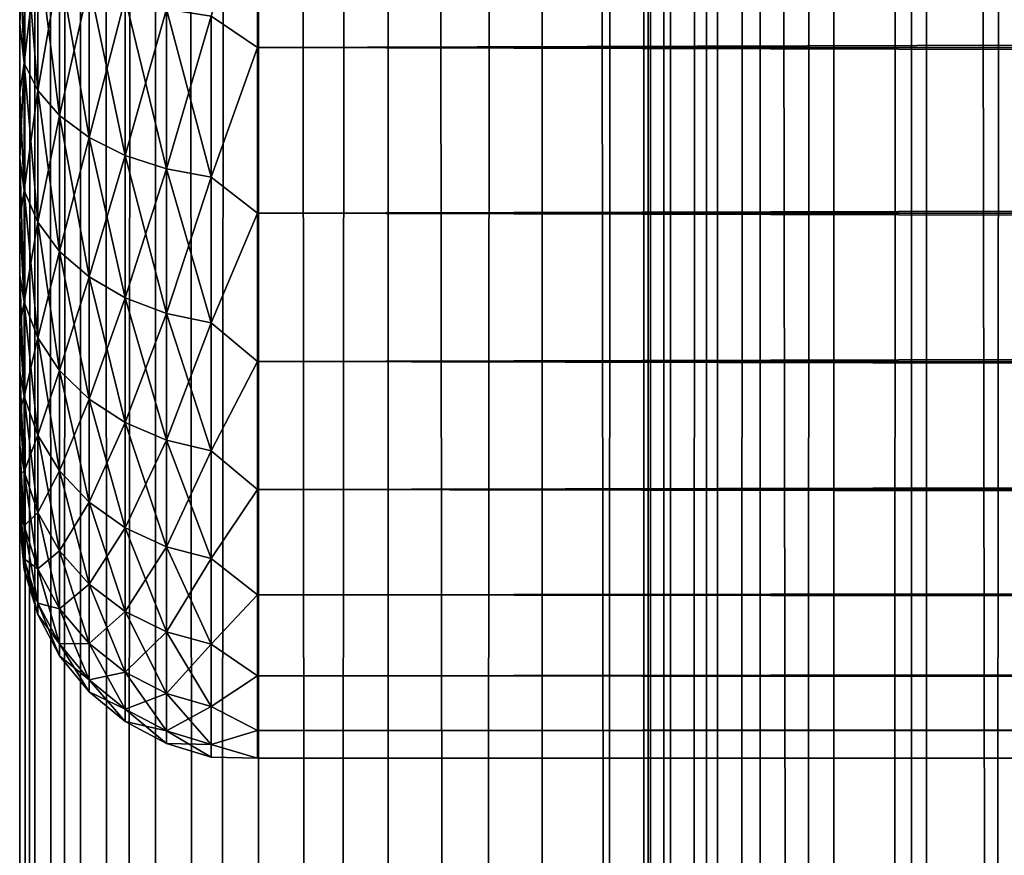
# Model space of a CAD drawing. Extents: x -265 to 265, y 0 to 1307.
# Tile 187 of 256: x -265 to -257, y 847 to 854. Entities that reach past the tile are written whole.
import ezdxf

# ---------------------------------------------------------------- set-up
doc = ezdxf.new("R2010")
doc.units = 0
doc.header["$LTSCALE"] = 81.481481
for name, color, linetype in [('26', 7, 'CONTINUOUS'), ('28', 7, 'CONTINUOUS'), ('30', 7, 'CONTINUOUS'), ('83', 7, 'CONTINUOUS'), ('84', 7, 'CONTINUOUS')]:
    doc.layers.add(name, color=color, linetype=linetype)

msp = doc.modelspace()

# ---------------------------------------------------------------- linework, layer by layer
at = {"layer": '26', "color": 7, "linetype": 'CONTINUOUS'}
for points in [[(-265, 853.7076, 35.9057), (-265, 854.3233, 36.3332), (-265, 853.7076, 19.0943), (-265, 853.7076, 35.9057)], [(-265, 853.7076, 19.0943), (-265, 854.3233, 36.3332), (-265, 854.3233, 18.6668), (-265, 853.7076, 19.0943)], [(-265, 853.124, 35.4354), (-265, 853.7076, 35.9057), (-265, 853.124, 19.5646), (-265, 853.124, 35.4354)], [(-265, 853.124, 19.5646), (-265, 853.7076, 35.9057), (-265, 853.7076, 19.0943), (-265, 853.124, 19.5646)], [(-265, 852.5754, 34.9246), (-265, 853.124, 35.4354), (-265, 852.5754, 20.0754), (-265, 852.5754, 34.9246)], [(-265, 852.5754, 20.0754), (-265, 853.124, 35.4354), (-265, 853.124, 19.5646), (-265, 852.5754, 20.0754)], [(-265, 852.0646, 34.3761), (-265, 852.5754, 34.9246), (-265, 852.0646, 20.6239), (-265, 852.0646, 34.3761)], [(-265, 852.0646, 20.6239), (-265, 852.5754, 34.9246), (-265, 852.5754, 20.0754), (-265, 852.0646, 20.6239)], [(-265, 851.5943, 33.7924), (-265, 852.0646, 34.3761), (-265, 851.5943, 21.2076), (-265, 851.5943, 33.7924)], [(-265, 851.5943, 21.2076), (-265, 852.0646, 34.3761), (-265, 852.0646, 20.6239), (-265, 851.5943, 21.2076)], [(-265, 851.1668, 33.1767), (-265, 851.5943, 33.7924), (-265, 851.1668, 21.8233), (-265, 851.1668, 33.1767)], [(-265, 851.1668, 21.8233), (-265, 851.5943, 33.7924), (-265, 851.5943, 21.2076), (-265, 851.1668, 21.8233)], [(-265, 850.7844, 32.5321), (-265, 851.1668, 33.1767), (-265, 850.7844, 22.4679), (-265, 850.7844, 32.5321)], [(-265, 850.7844, 22.4679), (-265, 851.1668, 33.1767), (-265, 851.1668, 21.8233), (-265, 850.7844, 22.4679)], [(-265, 850.4489, 31.8619), (-265, 850.7844, 32.5321), (-265, 850.4489, 23.1381), (-265, 850.4489, 31.8619)], [(-265, 850.4489, 23.1381), (-265, 850.7844, 32.5321), (-265, 850.7844, 22.4679), (-265, 850.4489, 23.1381)], [(-265, 850.162, 31.1694), (-265, 850.4489, 31.8619), (-265, 850.162, 23.8306), (-265, 850.162, 31.1694)], [(-265, 850.162, 23.8306), (-265, 850.4489, 31.8619), (-265, 850.4489, 23.1381), (-265, 850.162, 23.8306)], [(-265, 849.9253, 30.4582), (-265, 850.162, 31.1694), (-265, 849.9253, 24.5418), (-265, 849.9253, 30.4582)], [(-265, 849.9253, 24.5418), (-265, 850.162, 31.1694), (-265, 850.162, 23.8306), (-265, 849.9253, 24.5418)], [(-265, 849.74, 29.7319), (-265, 849.9253, 30.4582), (-265, 849.74, 25.2681), (-265, 849.74, 29.7319)], [(-265, 849.74, 25.2681), (-265, 849.9253, 30.4582), (-265, 849.9253, 24.5418), (-265, 849.74, 25.2681)], [(-265, 849.6069, 28.9943), (-265, 849.74, 29.7319), (-265, 849.6069, 26.0057), (-265, 849.6069, 28.9943)], [(-265, 849.6069, 26.0057), (-265, 849.74, 29.7319), (-265, 849.74, 25.2681), (-265, 849.6069, 26.0057)], [(-265, 849.5268, 28.2491), (-265, 849.6069, 28.9943), (-265, 849.5268, 26.7509), (-265, 849.5268, 28.2491)], [(-265, 849.5268, 26.7509), (-265, 849.6069, 28.9943), (-265, 849.6069, 26.0057), (-265, 849.5268, 26.7509)], [(-265, 849.5, 27.5), (-265, 849.5268, 28.2491), (-265, 849.5268, 26.7509), (-265, 849.5, 27.5)]]:
    msp.add_3dface(points, dxfattribs=at)
at = {"layer": '28', "color": 7, "linetype": 'CONTINUOUS'}
for points in [[(-263, 853.5052, 16.8198), (-263, 855.02, 16.0349), (263, 853.5052, 16.8198), (-263, 853.5052, 16.8198)], [(263, 853.5052, 16.8198), (-263, 855.02, 16.0349), (263, 855.02, 16.0349), (263, 853.5052, 16.8198)], [(-263, 855.02, 38.9651), (-263, 853.5052, 38.1802), (263, 855.02, 38.9651), (-263, 855.02, 38.9651)], [(263, 855.02, 38.9651), (-263, 853.5052, 38.1802), (263, 853.5052, 38.1802), (263, 855.02, 38.9651)], [(-263, 852.1114, 17.8036), (-263, 853.5052, 16.8198), (263, 852.1114, 17.8036), (-263, 852.1114, 17.8036)], [(263, 852.1114, 17.8036), (-263, 853.5052, 16.8198), (263, 853.5052, 16.8198), (263, 852.1114, 17.8036)], [(-263, 853.5052, 38.1802), (-263, 852.1114, 37.1964), (263, 853.5052, 38.1802), (-263, 853.5052, 38.1802)], [(263, 853.5052, 38.1802), (-263, 852.1114, 37.1964), (263, 852.1114, 37.1964), (263, 853.5052, 38.1802)], [(-263, 850.8646, 18.9681), (-263, 852.1114, 17.8036), (263, 850.8646, 18.9681), (-263, 850.8646, 18.9681)], [(263, 850.8646, 18.9681), (-263, 852.1114, 17.8036), (263, 852.1114, 17.8036), (263, 850.8646, 18.9681)], [(-263, 852.1114, 37.1964), (-263, 850.8646, 36.0319), (263, 852.1114, 37.1964), (-263, 852.1114, 37.1964)], [(263, 852.1114, 37.1964), (-263, 850.8646, 36.0319), (263, 850.8646, 36.0319), (263, 852.1114, 37.1964)], [(-263, 849.7879, 20.2915), (-263, 850.8646, 18.9681), (263, 849.7879, 20.2915), (-263, 849.7879, 20.2915)], [(263, 849.7879, 20.2915), (-263, 850.8646, 18.9681), (263, 850.8646, 18.9681), (263, 849.7879, 20.2915)], [(-263, 850.8646, 36.0319), (-263, 849.7879, 34.7085), (263, 850.8646, 36.0319), (-263, 850.8646, 36.0319)], [(263, 850.8646, 36.0319), (-263, 849.7879, 34.7085), (263, 849.7879, 34.7085), (263, 850.8646, 36.0319)], [(-263, 848.9014, 21.7492), (-263, 849.7879, 20.2915), (263, 848.9014, 21.7492), (-263, 848.9014, 21.7492)], [(263, 848.9014, 21.7492), (-263, 849.7879, 20.2915), (263, 849.7879, 20.2915), (263, 848.9014, 21.7492)], [(-263, 849.7879, 34.7085), (-263, 848.9014, 33.2508), (263, 849.7879, 34.7085), (-263, 849.7879, 34.7085)], [(263, 849.7879, 34.7085), (-263, 848.9014, 33.2508), (263, 848.9014, 33.2508), (263, 849.7879, 34.7085)], [(-263, 848.2217, 23.314), (-263, 848.9014, 21.7492), (263, 848.2217, 23.314), (-263, 848.2217, 23.314)], [(263, 848.2217, 23.314), (-263, 848.9014, 21.7492), (263, 848.9014, 21.7492), (263, 848.2217, 23.314)], [(-263, 848.9014, 33.2508), (-263, 848.2217, 31.686), (263, 848.9014, 33.2508), (-263, 848.9014, 33.2508)], [(263, 848.9014, 33.2508), (-263, 848.2217, 31.686), (263, 848.2217, 31.686), (263, 848.9014, 33.2508)], [(-263, 847.7614, 24.9568), (-263, 848.2217, 23.314), (263, 847.7614, 24.9568), (-263, 847.7614, 24.9568)], [(263, 847.7614, 24.9568), (-263, 848.2217, 23.314), (263, 848.2217, 23.314), (263, 847.7614, 24.9568)], [(-263, 848.2217, 31.686), (-263, 847.7614, 30.0432), (263, 848.2217, 31.686), (-263, 848.2217, 31.686)], [(263, 848.2217, 31.686), (-263, 847.7614, 30.0432), (263, 847.7614, 30.0432), (263, 848.2217, 31.686)], [(-263, 847.5291, 26.647), (-263, 847.7614, 24.9568), (263, 847.5291, 26.647), (-263, 847.5291, 26.647)], [(263, 847.5291, 26.647), (-263, 847.7614, 24.9568), (263, 847.7614, 24.9568), (263, 847.5291, 26.647)], [(-263, 847.7614, 30.0432), (-263, 847.5291, 28.353), (263, 847.7614, 30.0432), (-263, 847.7614, 30.0432)], [(263, 847.7614, 30.0432), (-263, 847.5291, 28.353), (263, 847.5291, 28.353), (263, 847.7614, 30.0432)], [(-263, 847.5291, 28.353), (-263, 847.5291, 26.647), (263, 847.5291, 28.353), (-263, 847.5291, 28.353)], [(263, 847.5291, 28.353), (-263, 847.5291, 26.647), (263, 847.5291, 26.647), (263, 847.5291, 28.353)]]:
    msp.add_3dface(points, dxfattribs=at)
at = {"layer": '30', "color": 7, "linetype": 'CONTINUOUS'}
for points in [[(-263, 855.02, 16.0349), (-263, 853.5052, 16.8198), (-263.3902, 853.7692, 16.708), (-263, 855.02, 16.0349)], [(-263, 853.5052, 38.1802), (-263, 855.02, 38.9651), (-263.3902, 853.7692, 38.292), (-263, 853.5052, 38.1802)], [(-265, 854.3233, 36.3332), (-265, 853.7076, 35.9057), (-264.962, 854.5561, 36.9292), (-265, 854.3233, 36.3332)], [(-264.962, 854.5561, 36.9292), (-265, 853.7076, 35.9057), (-264.962, 853.3719, 36.1379), (-264.962, 854.5561, 36.9292)], [(-264.962, 853.3719, 18.8621), (-265, 854.3233, 18.6668), (-264.962, 854.5561, 18.0708), (-264.962, 853.3719, 18.8621)], [(-264.962, 854.5561, 36.9292), (-264.962, 853.3719, 36.1379), (-264.8485, 854.3682, 37.2545), (-264.962, 854.5561, 36.9292)], [(-264.962, 853.3719, 18.8621), (-264.962, 854.5561, 18.0708), (-264.8485, 853.1432, 18.564), (-264.962, 853.3719, 18.8621)], [(-264.8485, 853.1432, 18.564), (-264.962, 854.5561, 18.0708), (-264.8485, 854.3682, 17.7455), (-264.8485, 853.1432, 18.564)], [(-265, 853.7076, 19.0943), (-265, 854.3233, 18.6668), (-264.962, 853.3719, 18.8621), (-265, 853.7076, 19.0943)], [(-264.8485, 854.3682, 37.2545), (-264.962, 853.3719, 36.1379), (-264.8485, 853.1432, 36.436), (-264.8485, 854.3682, 37.2545)], [(-264.8485, 854.3682, 37.2545), (-264.8485, 853.1432, 36.436), (-264.6638, 854.1951, 37.5544), (-264.8485, 854.3682, 37.2545)], [(-264.8485, 853.1432, 18.564), (-264.8485, 854.3682, 17.7455), (-264.6638, 852.9324, 18.2893), (-264.8485, 853.1432, 18.564)], [(-264.6638, 852.9324, 18.2893), (-264.8485, 854.3682, 17.7455), (-264.6638, 854.1951, 17.4456), (-264.6638, 852.9324, 18.2893)], [(-264.6638, 854.1951, 37.5544), (-264.8485, 853.1432, 36.436), (-264.6638, 852.9324, 36.7107), (-264.6638, 854.1951, 37.5544)], [(-264.6638, 854.1951, 37.5544), (-264.6638, 852.9324, 36.7107), (-264.415, 854.0433, 37.8173), (-264.6638, 854.1951, 37.5544)], [(-264.6638, 852.9324, 18.2893), (-264.6638, 854.1951, 17.4456), (-264.415, 852.7476, 18.0485), (-264.6638, 852.9324, 18.2893)], [(-264.415, 852.7476, 18.0485), (-264.6638, 854.1951, 17.4456), (-264.415, 854.0433, 17.1827), (-264.415, 852.7476, 18.0485)], [(-264.415, 854.0433, 37.8173), (-264.6638, 852.9324, 36.7107), (-264.415, 852.7476, 36.9515), (-264.415, 854.0433, 37.8173)], [(-264.415, 854.0433, 37.8173), (-264.415, 852.7476, 36.9515), (-264.1118, 853.9187, 38.033), (-264.415, 854.0433, 37.8173)], [(-264.415, 852.7476, 18.0485), (-264.415, 854.0433, 17.1827), (-264.1118, 852.5959, 17.8508), (-264.415, 852.7476, 18.0485)], [(-264.1118, 852.5959, 17.8508), (-264.415, 854.0433, 17.1827), (-264.1118, 853.9187, 16.967), (-264.1118, 852.5959, 17.8508)], [(-264.1118, 853.9187, 38.033), (-264.415, 852.7476, 36.9515), (-264.1118, 852.5959, 37.1492), (-264.1118, 853.9187, 38.033)], [(-264.1118, 853.9187, 38.033), (-264.1118, 852.5959, 37.1492), (-263.7657, 853.8262, 38.1933), (-264.1118, 853.9187, 38.033)], [(-264.1118, 852.5959, 17.8508), (-264.1118, 853.9187, 16.967), (-263.7657, 852.4833, 17.704), (-264.1118, 852.5959, 17.8508)], [(-263.7657, 852.4833, 17.704), (-264.1118, 853.9187, 16.967), (-263.7657, 853.8262, 16.8067), (-263.7657, 852.4833, 17.704)], [(-263.7657, 853.8262, 38.1933), (-264.1118, 852.5959, 37.1492), (-263.7657, 852.4833, 37.296), (-263.7657, 853.8262, 38.1933)], [(-263.7657, 853.8262, 38.1933), (-263.7657, 852.4833, 37.296), (-263.3902, 853.7692, 38.292), (-263.7657, 853.8262, 38.1933)], [(-263.7657, 852.4833, 17.704), (-263.7657, 853.8262, 16.8067), (-263.3902, 852.4139, 17.6136), (-263.7657, 852.4833, 17.704)], [(-263.3902, 852.4139, 17.6136), (-263.7657, 853.8262, 16.8067), (-263.3902, 853.7692, 16.708), (-263.3902, 852.4139, 17.6136)], [(-263.3902, 853.7692, 38.292), (-263.7657, 852.4833, 37.296), (-263.3902, 852.4139, 37.3864), (-263.3902, 853.7692, 38.292)], [(-263, 853.5052, 16.8198), (-263.3902, 852.4139, 17.6136), (-263.3902, 853.7692, 16.708), (-263, 853.5052, 16.8198)], [(-263, 853.5052, 38.1802), (-263.3902, 853.7692, 38.292), (-263.3902, 852.4139, 37.3864), (-263, 853.5052, 38.1802)], [(-265, 853.7076, 35.9057), (-265, 853.124, 35.4354), (-264.962, 853.3719, 36.1379), (-265, 853.7076, 35.9057)], [(-265, 853.124, 19.5646), (-265, 853.7076, 19.0943), (-264.962, 853.3719, 18.8621), (-265, 853.124, 19.5646)], [(-263, 853.5052, 16.8198), (-263, 852.1114, 17.8036), (-263.3902, 852.4139, 17.6136), (-263, 853.5052, 16.8198)], [(-263, 852.1114, 37.1964), (-263, 853.5052, 38.1802), (-263.3902, 852.4139, 37.3864), (-263, 852.1114, 37.1964)], [(-265, 853.124, 35.4354), (-265, 852.5754, 34.9246), (-264.962, 853.3719, 36.1379), (-265, 853.124, 35.4354)], [(-264.962, 853.3719, 36.1379), (-265, 852.5754, 34.9246), (-264.962, 852.3011, 35.1989), (-264.962, 853.3719, 36.1379)], [(-264.962, 852.3011, 19.8011), (-265, 853.124, 19.5646), (-264.962, 853.3719, 18.8621), (-264.962, 852.3011, 19.8011)], [(-264.962, 853.3719, 36.1379), (-264.962, 852.3011, 35.1989), (-264.8485, 853.1432, 36.436), (-264.962, 853.3719, 36.1379)], [(-264.962, 852.3011, 19.8011), (-264.962, 853.3719, 18.8621), (-264.8485, 852.0355, 19.5355), (-264.962, 852.3011, 19.8011)], [(-264.8485, 852.0355, 19.5355), (-264.962, 853.3719, 18.8621), (-264.8485, 853.1432, 18.564), (-264.8485, 852.0355, 19.5355)], [(-264.8485, 853.1432, 36.436), (-264.962, 852.3011, 35.1989), (-264.8485, 852.0355, 35.4645), (-264.8485, 853.1432, 36.436)], [(-264.8485, 853.1432, 36.436), (-264.8485, 852.0355, 35.4645), (-264.6638, 852.9324, 36.7107), (-264.8485, 853.1432, 36.436)], [(-264.8485, 852.0355, 19.5355), (-264.8485, 853.1432, 18.564), (-264.6638, 851.7906, 19.2906), (-264.8485, 852.0355, 19.5355)], [(-264.6638, 851.7906, 19.2906), (-264.8485, 853.1432, 18.564), (-264.6638, 852.9324, 18.2893), (-264.6638, 851.7906, 19.2906)], [(-265, 852.5754, 20.0754), (-265, 853.124, 19.5646), (-264.962, 852.3011, 19.8011), (-265, 852.5754, 20.0754)], [(-264.6638, 852.9324, 36.7107), (-264.8485, 852.0355, 35.4645), (-264.6638, 851.7906, 35.7094), (-264.6638, 852.9324, 36.7107)], [(-264.6638, 852.9324, 36.7107), (-264.6638, 851.7906, 35.7094), (-264.415, 852.7476, 36.9515), (-264.6638, 852.9324, 36.7107)], [(-264.6638, 851.7906, 19.2906), (-264.6638, 852.9324, 18.2893), (-264.415, 851.576, 19.076), (-264.6638, 851.7906, 19.2906)], [(-264.415, 851.576, 19.076), (-264.6638, 852.9324, 18.2893), (-264.415, 852.7476, 18.0485), (-264.415, 851.576, 19.076)], [(-264.415, 852.7476, 36.9515), (-264.6638, 851.7906, 35.7094), (-264.415, 851.576, 35.924), (-264.415, 852.7476, 36.9515)], [(-264.415, 852.7476, 36.9515), (-264.415, 851.576, 35.924), (-264.1118, 852.5959, 37.1492), (-264.415, 852.7476, 36.9515)], [(-264.415, 851.576, 19.076), (-264.415, 852.7476, 18.0485), (-264.1118, 851.3998, 18.8998), (-264.415, 851.576, 19.076)], [(-264.1118, 851.3998, 18.8998), (-264.415, 852.7476, 18.0485), (-264.1118, 852.5959, 17.8508), (-264.1118, 851.3998, 18.8998)], [(-265, 852.5754, 34.9246), (-265, 852.0646, 34.3761), (-264.962, 852.3011, 35.1989), (-265, 852.5754, 34.9246)], [(-265, 852.0646, 20.6239), (-265, 852.5754, 20.0754), (-264.962, 851.3621, 20.8719), (-265, 852.0646, 20.6239)], [(-264.962, 851.3621, 20.8719), (-265, 852.5754, 20.0754), (-264.962, 852.3011, 19.8011), (-264.962, 851.3621, 20.8719)], [(-264.1118, 852.5959, 37.1492), (-264.415, 851.576, 35.924), (-264.1118, 851.3998, 36.1002), (-264.1118, 852.5959, 37.1492)], [(-264.1118, 852.5959, 37.1492), (-264.1118, 851.3998, 36.1002), (-263.7657, 852.4833, 37.296), (-264.1118, 852.5959, 37.1492)], [(-264.1118, 851.3998, 18.8998), (-264.1118, 852.5959, 17.8508), (-263.7657, 851.2689, 18.7689), (-264.1118, 851.3998, 18.8998)], [(-263.7657, 851.2689, 18.7689), (-264.1118, 852.5959, 17.8508), (-263.7657, 852.4833, 17.704), (-263.7657, 851.2689, 18.7689)], [(-263.7657, 852.4833, 37.296), (-264.1118, 851.3998, 36.1002), (-263.7657, 851.2689, 36.2311), (-263.7657, 852.4833, 37.296)], [(-263.7657, 852.4833, 37.296), (-263.7657, 851.2689, 36.2311), (-263.3902, 852.4139, 37.3864), (-263.7657, 852.4833, 37.296)], [(-263.7657, 851.2689, 18.7689), (-263.7657, 852.4833, 17.704), (-263.3902, 851.1883, 18.6883), (-263.7657, 851.2689, 18.7689)], [(-263.3902, 851.1883, 18.6883), (-263.7657, 852.4833, 17.704), (-263.3902, 852.4139, 17.6136), (-263.3902, 851.1883, 18.6883)], [(-263.3902, 852.4139, 37.3864), (-263.7657, 851.2689, 36.2311), (-263.3902, 851.1883, 36.3117), (-263.3902, 852.4139, 37.3864)], [(-263, 852.1114, 17.8036), (-263.3902, 851.1883, 18.6883), (-263.3902, 852.4139, 17.6136), (-263, 852.1114, 17.8036)], [(-263, 852.1114, 37.1964), (-263.3902, 852.4139, 37.3864), (-263.3902, 851.1883, 36.3117), (-263, 852.1114, 37.1964)], [(-264.962, 852.3011, 35.1989), (-265, 852.0646, 34.3761), (-264.962, 851.3621, 34.1281), (-264.962, 852.3011, 35.1989)], [(-264.962, 852.3011, 35.1989), (-264.962, 851.3621, 34.1281), (-264.8485, 852.0355, 35.4645), (-264.962, 852.3011, 35.1989)], [(-264.962, 851.3621, 20.8719), (-264.962, 852.3011, 19.8011), (-264.8485, 851.064, 20.6432), (-264.962, 851.3621, 20.8719)], [(-264.8485, 851.064, 20.6432), (-264.962, 852.3011, 19.8011), (-264.8485, 852.0355, 19.5355), (-264.8485, 851.064, 20.6432)], [(-265, 852.0646, 34.3761), (-265, 851.5943, 33.7924), (-264.962, 851.3621, 34.1281), (-265, 852.0646, 34.3761)], [(-265, 851.5943, 21.2076), (-265, 852.0646, 20.6239), (-264.962, 851.3621, 20.8719), (-265, 851.5943, 21.2076)], [(-263, 852.1114, 17.8036), (-263, 850.8646, 18.9681), (-263.3902, 851.1883, 18.6883), (-263, 852.1114, 17.8036)], [(-263, 850.8646, 36.0319), (-263, 852.1114, 37.1964), (-263.3902, 851.1883, 36.3117), (-263, 850.8646, 36.0319)], [(-264.8485, 852.0355, 35.4645), (-264.962, 851.3621, 34.1281), (-264.8485, 851.064, 34.3568), (-264.8485, 852.0355, 35.4645)], [(-264.8485, 852.0355, 35.4645), (-264.8485, 851.064, 34.3568), (-264.6638, 851.7906, 35.7094), (-264.8485, 852.0355, 35.4645)], [(-264.8485, 851.064, 20.6432), (-264.8485, 852.0355, 19.5355), (-264.6638, 850.7893, 20.4324), (-264.8485, 851.064, 20.6432)], [(-264.6638, 850.7893, 20.4324), (-264.8485, 852.0355, 19.5355), (-264.6638, 851.7906, 19.2906), (-264.6638, 850.7893, 20.4324)], [(-264.6638, 851.7906, 35.7094), (-264.8485, 851.064, 34.3568), (-264.6638, 850.7893, 34.5676), (-264.6638, 851.7906, 35.7094)], [(-264.6638, 851.7906, 35.7094), (-264.6638, 850.7893, 34.5676), (-264.415, 851.576, 35.924), (-264.6638, 851.7906, 35.7094)], [(-264.6638, 850.7893, 20.4324), (-264.6638, 851.7906, 19.2906), (-264.415, 850.5485, 20.2476), (-264.6638, 850.7893, 20.4324)], [(-264.415, 850.5485, 20.2476), (-264.6638, 851.7906, 19.2906), (-264.415, 851.576, 19.076), (-264.415, 850.5485, 20.2476)], [(-265, 851.5943, 33.7924), (-265, 851.1668, 33.1767), (-264.962, 851.3621, 34.1281), (-265, 851.5943, 33.7924)], [(-265, 851.1668, 21.8233), (-265, 851.5943, 21.2076), (-264.962, 850.5708, 22.0561), (-265, 851.1668, 21.8233)], [(-264.962, 850.5708, 22.0561), (-265, 851.5943, 21.2076), (-264.962, 851.3621, 20.8719), (-264.962, 850.5708, 22.0561)], [(-264.415, 851.576, 35.924), (-264.6638, 850.7893, 34.5676), (-264.415, 850.5485, 34.7524), (-264.415, 851.576, 35.924)], [(-264.415, 851.576, 35.924), (-264.415, 850.5485, 34.7524), (-264.1118, 851.3998, 36.1002), (-264.415, 851.576, 35.924)], [(-264.415, 850.5485, 20.2476), (-264.415, 851.576, 19.076), (-264.1118, 850.3508, 20.0959), (-264.415, 850.5485, 20.2476)], [(-264.1118, 850.3508, 20.0959), (-264.415, 851.576, 19.076), (-264.1118, 851.3998, 18.8998), (-264.1118, 850.3508, 20.0959)], [(-264.1118, 851.3998, 36.1002), (-264.415, 850.5485, 34.7524), (-264.1118, 850.3508, 34.9041), (-264.1118, 851.3998, 36.1002)], [(-264.1118, 851.3998, 36.1002), (-264.1118, 850.3508, 34.9041), (-263.7657, 851.2689, 36.2311), (-264.1118, 851.3998, 36.1002)], [(-264.1118, 850.3508, 20.0959), (-264.1118, 851.3998, 18.8998), (-263.7657, 850.204, 19.9833), (-264.1118, 850.3508, 20.0959)], [(-263.7657, 850.204, 19.9833), (-264.1118, 851.3998, 18.8998), (-263.7657, 851.2689, 18.7689), (-263.7657, 850.204, 19.9833)], [(-264.962, 851.3621, 34.1281), (-265, 851.1668, 33.1767), (-264.962, 850.5708, 32.9439), (-264.962, 851.3621, 34.1281)], [(-264.962, 851.3621, 34.1281), (-264.962, 850.5708, 32.9439), (-264.8485, 851.064, 34.3568), (-264.962, 851.3621, 34.1281)], [(-264.962, 850.5708, 22.0561), (-264.962, 851.3621, 20.8719), (-264.8485, 850.2455, 21.8682), (-264.962, 850.5708, 22.0561)], [(-264.8485, 850.2455, 21.8682), (-264.962, 851.3621, 20.8719), (-264.8485, 851.064, 20.6432), (-264.8485, 850.2455, 21.8682)], [(-263.7657, 851.2689, 36.2311), (-264.1118, 850.3508, 34.9041), (-263.7657, 850.204, 35.0167), (-263.7657, 851.2689, 36.2311)], [(-263.7657, 851.2689, 36.2311), (-263.7657, 850.204, 35.0167), (-263.3902, 851.1883, 36.3117), (-263.7657, 851.2689, 36.2311)], [(-263.7657, 850.204, 19.9833), (-263.7657, 851.2689, 18.7689), (-263.3902, 850.1136, 19.9139), (-263.7657, 850.204, 19.9833)], [(-263.3902, 850.1136, 19.9139), (-263.7657, 851.2689, 18.7689), (-263.3902, 851.1883, 18.6883), (-263.3902, 850.1136, 19.9139)], [(-265, 851.1668, 33.1767), (-265, 850.7844, 32.5321), (-264.962, 850.5708, 32.9439), (-265, 851.1668, 33.1767)], [(-265, 850.7844, 22.4679), (-265, 851.1668, 21.8233), (-264.962, 850.5708, 22.0561), (-265, 850.7844, 22.4679)], [(-263.3902, 851.1883, 36.3117), (-263.7657, 850.204, 35.0167), (-263.3902, 850.1136, 35.0861), (-263.3902, 851.1883, 36.3117)], [(-263, 850.8646, 18.9681), (-263.3902, 850.1136, 19.9139), (-263.3902, 851.1883, 18.6883), (-263, 850.8646, 18.9681)], [(-263, 850.8646, 36.0319), (-263.3902, 851.1883, 36.3117), (-263.3902, 850.1136, 35.0861), (-263, 850.8646, 36.0319)], [(-264.8485, 851.064, 34.3568), (-264.962, 850.5708, 32.9439), (-264.8485, 850.2455, 33.1318), (-264.8485, 851.064, 34.3568)], [(-264.8485, 851.064, 34.3568), (-264.8485, 850.2455, 33.1318), (-264.6638, 850.7893, 34.5676), (-264.8485, 851.064, 34.3568)], [(-264.8485, 850.2455, 21.8682), (-264.8485, 851.064, 20.6432), (-264.6638, 849.9456, 21.6951), (-264.8485, 850.2455, 21.8682)], [(-264.6638, 849.9456, 21.6951), (-264.8485, 851.064, 20.6432), (-264.6638, 850.7893, 20.4324), (-264.6638, 849.9456, 21.6951)], [(-263, 850.8646, 18.9681), (-263, 849.7879, 20.2915), (-263.3902, 850.1136, 19.9139), (-263, 850.8646, 18.9681)], [(-263, 849.7879, 34.7085), (-263, 850.8646, 36.0319), (-263.3902, 850.1136, 35.0861), (-263, 849.7879, 34.7085)], [(-265, 850.7844, 32.5321), (-265, 850.4489, 31.8619), (-264.962, 850.5708, 32.9439), (-265, 850.7844, 32.5321)], [(-265, 850.4489, 23.1381), (-265, 850.7844, 22.4679), (-264.962, 849.9409, 23.3334), (-265, 850.4489, 23.1381)], [(-264.962, 849.9409, 23.3334), (-265, 850.7844, 22.4679), (-264.962, 850.5708, 22.0561), (-264.962, 849.9409, 23.3334)], [(-264.6638, 850.7893, 34.5676), (-264.8485, 850.2455, 33.1318), (-264.6638, 849.9456, 33.3049), (-264.6638, 850.7893, 34.5676)], [(-264.6638, 850.7893, 34.5676), (-264.6638, 849.9456, 33.3049), (-264.415, 850.5485, 34.7524), (-264.6638, 850.7893, 34.5676)], [(-264.6638, 849.9456, 21.6951), (-264.6638, 850.7893, 20.4324), (-264.415, 849.6827, 21.5433), (-264.6638, 849.9456, 21.6951)], [(-264.415, 849.6827, 21.5433), (-264.6638, 850.7893, 20.4324), (-264.415, 850.5485, 20.2476), (-264.415, 849.6827, 21.5433)], [(-264.962, 850.5708, 32.9439), (-265, 850.4489, 31.8619), (-264.962, 849.9409, 31.6666), (-264.962, 850.5708, 32.9439)], [(-264.962, 850.5708, 32.9439), (-264.962, 849.9409, 31.6666), (-264.8485, 850.2455, 33.1318), (-264.962, 850.5708, 32.9439)], [(-264.962, 849.9409, 23.3334), (-264.962, 850.5708, 22.0561), (-264.8485, 849.5938, 23.1896), (-264.962, 849.9409, 23.3334)], [(-264.8485, 849.5938, 23.1896), (-264.962, 850.5708, 22.0561), (-264.8485, 850.2455, 21.8682), (-264.8485, 849.5938, 23.1896)], [(-264.415, 850.5485, 34.7524), (-264.6638, 849.9456, 33.3049), (-264.415, 849.6827, 33.4567), (-264.415, 850.5485, 34.7524)], [(-264.415, 850.5485, 34.7524), (-264.415, 849.6827, 33.4567), (-264.1118, 850.3508, 34.9041), (-264.415, 850.5485, 34.7524)], [(-264.415, 849.6827, 21.5433), (-264.415, 850.5485, 20.2476), (-264.1118, 849.467, 21.4187), (-264.415, 849.6827, 21.5433)], [(-264.1118, 849.467, 21.4187), (-264.415, 850.5485, 20.2476), (-264.1118, 850.3508, 20.0959), (-264.1118, 849.467, 21.4187)], [(-265, 850.4489, 31.8619), (-265, 850.162, 31.1694), (-264.962, 849.9409, 31.6666), (-265, 850.4489, 31.8619)], [(-265, 850.162, 23.8306), (-265, 850.4489, 23.1381), (-264.962, 849.9409, 23.3334), (-265, 850.162, 23.8306)], [(-264.1118, 850.3508, 34.9041), (-264.415, 849.6827, 33.4567), (-264.1118, 849.467, 33.5813), (-264.1118, 850.3508, 34.9041)], [(-264.1118, 850.3508, 34.9041), (-264.1118, 849.467, 33.5813), (-263.7657, 850.204, 35.0167), (-264.1118, 850.3508, 34.9041)], [(-264.1118, 849.467, 21.4187), (-264.1118, 850.3508, 20.0959), (-263.7657, 849.3067, 21.3262), (-264.1118, 849.467, 21.4187)], [(-263.7657, 849.3067, 21.3262), (-264.1118, 850.3508, 20.0959), (-263.7657, 850.204, 19.9833), (-263.7657, 849.3067, 21.3262)], [(-264.8485, 850.2455, 33.1318), (-264.962, 849.9409, 31.6666), (-264.8485, 849.5938, 31.8104), (-264.8485, 850.2455, 33.1318)], [(-264.8485, 850.2455, 33.1318), (-264.8485, 849.5938, 31.8104), (-264.6638, 849.9456, 33.3049), (-264.8485, 850.2455, 33.1318)], [(-264.8485, 849.5938, 23.1896), (-264.8485, 850.2455, 21.8682), (-264.6638, 849.2739, 23.0571), (-264.8485, 849.5938, 23.1896)], [(-264.6638, 849.2739, 23.0571), (-264.8485, 850.2455, 21.8682), (-264.6638, 849.9456, 21.6951), (-264.6638, 849.2739, 23.0571)], [(-265, 850.162, 31.1694), (-265, 849.9253, 30.4582), (-264.962, 849.9409, 31.6666), (-265, 850.162, 31.1694)], [(-265, 849.9253, 24.5418), (-265, 850.162, 23.8306), (-264.962, 849.4831, 24.682), (-265, 849.9253, 24.5418)], [(-264.962, 849.4831, 24.682), (-265, 850.162, 23.8306), (-264.962, 849.9409, 23.3334), (-264.962, 849.4831, 24.682)], [(-263.7657, 850.204, 35.0167), (-264.1118, 849.467, 33.5813), (-263.7657, 849.3067, 33.6738), (-263.7657, 850.204, 35.0167)], [(-263.7657, 850.204, 35.0167), (-263.7657, 849.3067, 33.6738), (-263.3902, 850.1136, 35.0861), (-263.7657, 850.204, 35.0167)], [(-263.7657, 849.3067, 21.3262), (-263.7657, 850.204, 19.9833), (-263.3902, 849.208, 21.2692), (-263.7657, 849.3067, 21.3262)], [(-263.3902, 849.208, 21.2692), (-263.7657, 850.204, 19.9833), (-263.3902, 850.1136, 19.9139), (-263.3902, 849.208, 21.2692)], [(-263.3902, 850.1136, 35.0861), (-263.7657, 849.3067, 33.6738), (-263.3902, 849.208, 33.7308), (-263.3902, 850.1136, 35.0861)], [(-263, 849.7879, 20.2915), (-263.3902, 849.208, 21.2692), (-263.3902, 850.1136, 19.9139), (-263, 849.7879, 20.2915)], [(-263, 849.7879, 34.7085), (-263.3902, 850.1136, 35.0861), (-263.3902, 849.208, 33.7308), (-263, 849.7879, 34.7085)], [(-264.962, 849.9409, 31.6666), (-265, 849.9253, 30.4582), (-264.962, 849.4831, 30.318), (-264.962, 849.9409, 31.6666)], [(-265, 849.9253, 30.4582), (-265, 849.74, 29.7319), (-264.962, 849.4831, 30.318), (-265, 849.9253, 30.4582)], [(-265, 849.74, 25.2681), (-265, 849.9253, 24.5418), (-264.962, 849.4831, 24.682), (-265, 849.74, 25.2681)], [(-264.962, 849.9409, 31.6666), (-264.962, 849.4831, 30.318), (-264.8485, 849.5938, 31.8104), (-264.962, 849.9409, 31.6666)], [(-264.962, 849.4831, 24.682), (-264.962, 849.9409, 23.3334), (-264.8485, 849.1202, 24.5848), (-264.962, 849.4831, 24.682)], [(-264.8485, 849.1202, 24.5848), (-264.962, 849.9409, 23.3334), (-264.8485, 849.5938, 23.1896), (-264.8485, 849.1202, 24.5848)], [(-264.6638, 849.9456, 33.3049), (-264.8485, 849.5938, 31.8104), (-264.6638, 849.2739, 31.9429), (-264.6638, 849.9456, 33.3049)], [(-264.6638, 849.9456, 33.3049), (-264.6638, 849.2739, 31.9429), (-264.415, 849.6827, 33.4567), (-264.6638, 849.9456, 33.3049)], [(-264.6638, 849.2739, 23.0571), (-264.6638, 849.9456, 21.6951), (-264.415, 848.9935, 22.9409), (-264.6638, 849.2739, 23.0571)], [(-264.415, 848.9935, 22.9409), (-264.6638, 849.9456, 21.6951), (-264.415, 849.6827, 21.5433), (-264.415, 848.9935, 22.9409)], [(-265, 849.74, 29.7319), (-265, 849.6069, 28.9943), (-264.962, 849.4831, 30.318), (-265, 849.74, 29.7319)], [(-265, 849.6069, 26.0057), (-265, 849.74, 25.2681), (-264.962, 849.2053, 26.0788), (-265, 849.6069, 26.0057)], [(-264.962, 849.2053, 26.0788), (-265, 849.74, 25.2681), (-264.962, 849.4831, 24.682), (-264.962, 849.2053, 26.0788)], [(-263, 849.7879, 20.2915), (-263, 848.9014, 21.7492), (-263.3902, 849.208, 21.2692), (-263, 849.7879, 20.2915)], [(-263, 848.9014, 33.2508), (-263, 849.7879, 34.7085), (-263.3902, 849.208, 33.7308), (-263, 848.9014, 33.2508)], [(-264.415, 849.6827, 33.4567), (-264.6638, 849.2739, 31.9429), (-264.415, 848.9935, 32.0591), (-264.415, 849.6827, 33.4567)], [(-264.415, 849.6827, 33.4567), (-264.415, 848.9935, 32.0591), (-264.1118, 849.467, 33.5813), (-264.415, 849.6827, 33.4567)], [(-264.415, 848.9935, 22.9409), (-264.415, 849.6827, 21.5433), (-264.1118, 848.7633, 22.8456), (-264.415, 848.9935, 22.9409)], [(-264.1118, 848.7633, 22.8456), (-264.415, 849.6827, 21.5433), (-264.1118, 849.467, 21.4187), (-264.1118, 848.7633, 22.8456)], [(-265, 849.6069, 28.9943), (-265, 849.5268, 28.2491), (-264.962, 849.2053, 28.9212), (-265, 849.6069, 28.9943)], [(-264.962, 849.4831, 30.318), (-265, 849.6069, 28.9943), (-264.962, 849.2053, 28.9212), (-264.962, 849.4831, 30.318)], [(-265, 849.5268, 26.7509), (-265, 849.6069, 26.0057), (-264.962, 849.2053, 26.0788), (-265, 849.5268, 26.7509)], [(-264.8485, 849.5938, 31.8104), (-264.962, 849.4831, 30.318), (-264.8485, 849.1202, 30.4152), (-264.8485, 849.5938, 31.8104)], [(-264.8485, 849.5938, 31.8104), (-264.8485, 849.1202, 30.4152), (-264.6638, 849.2739, 31.9429), (-264.8485, 849.5938, 31.8104)], [(-264.8485, 849.1202, 24.5848), (-264.8485, 849.5938, 23.1896), (-264.6638, 848.7858, 24.4952), (-264.8485, 849.1202, 24.5848)], [(-264.6638, 848.7858, 24.4952), (-264.8485, 849.5938, 23.1896), (-264.6638, 849.2739, 23.0571), (-264.6638, 848.7858, 24.4952)], [(-265, 849.5268, 28.2491), (-265, 849.5, 27.5), (-264.962, 849.2053, 28.9212), (-265, 849.5268, 28.2491)], [(-265, 849.5, 27.5), (-265, 849.5268, 26.7509), (-264.962, 849.1121, 27.5), (-265, 849.5, 27.5)], [(-264.962, 849.1121, 27.5), (-265, 849.5268, 26.7509), (-264.962, 849.2053, 26.0788), (-264.962, 849.1121, 27.5)], [(-264.962, 849.2053, 28.9212), (-265, 849.5, 27.5), (-264.962, 849.1121, 27.5), (-264.962, 849.2053, 28.9212)], [(-264.962, 849.4831, 30.318), (-264.962, 849.2053, 28.9212), (-264.8485, 849.1202, 30.4152), (-264.962, 849.4831, 30.318)], [(-264.962, 849.2053, 26.0788), (-264.962, 849.4831, 24.682), (-264.8485, 848.8328, 26.0298), (-264.962, 849.2053, 26.0788)], [(-264.8485, 848.8328, 26.0298), (-264.962, 849.4831, 24.682), (-264.8485, 849.1202, 24.5848), (-264.8485, 848.8328, 26.0298)], [(-264.1118, 849.467, 33.5813), (-264.415, 848.9935, 32.0591), (-264.1118, 848.7633, 32.1544), (-264.1118, 849.467, 33.5813)], [(-264.1118, 849.467, 33.5813), (-264.1118, 848.7633, 32.1544), (-263.7657, 849.3067, 33.6738), (-264.1118, 849.467, 33.5813)], [(-264.1118, 848.7633, 22.8456), (-264.1118, 849.467, 21.4187), (-263.7657, 848.5923, 22.7748), (-264.1118, 848.7633, 22.8456)], [(-263.7657, 848.5923, 22.7748), (-264.1118, 849.467, 21.4187), (-263.7657, 849.3067, 21.3262), (-263.7657, 848.5923, 22.7748)], [(-264.6638, 849.2739, 31.9429), (-264.8485, 849.1202, 30.4152), (-264.6638, 848.7858, 30.5048), (-264.6638, 849.2739, 31.9429)], [(-264.6638, 849.2739, 31.9429), (-264.6638, 848.7858, 30.5048), (-264.415, 848.9935, 32.0591), (-264.6638, 849.2739, 31.9429)], [(-264.6638, 848.7858, 24.4952), (-264.6638, 849.2739, 23.0571), (-264.415, 848.4926, 24.4166), (-264.6638, 848.7858, 24.4952)], [(-264.415, 848.4926, 24.4166), (-264.6638, 849.2739, 23.0571), (-264.415, 848.9935, 22.9409), (-264.415, 848.4926, 24.4166)], [(-263.7657, 849.3067, 33.6738), (-264.1118, 848.7633, 32.1544), (-263.7657, 848.5923, 32.2252), (-263.7657, 849.3067, 33.6738)], [(-263.7657, 849.3067, 33.6738), (-263.7657, 848.5923, 32.2252), (-263.3902, 849.208, 33.7308), (-263.7657, 849.3067, 33.6738)], [(-263.7657, 848.5923, 22.7748), (-263.7657, 849.3067, 21.3262), (-263.3902, 848.487, 22.7312), (-263.7657, 848.5923, 22.7748)], [(-263.3902, 848.487, 22.7312), (-263.7657, 849.3067, 21.3262), (-263.3902, 849.208, 21.2692), (-263.3902, 848.487, 22.7312)], [(-264.962, 849.2053, 28.9212), (-264.962, 849.1121, 27.5), (-264.8485, 848.8328, 28.9702), (-264.962, 849.2053, 28.9212)], [(-264.8485, 849.1202, 30.4152), (-264.962, 849.2053, 28.9212), (-264.8485, 848.8328, 28.9702), (-264.8485, 849.1202, 30.4152)], [(-264.962, 849.1121, 27.5), (-264.962, 849.2053, 26.0788), (-264.8485, 848.7364, 27.5), (-264.962, 849.1121, 27.5)], [(-264.8485, 848.7364, 27.5), (-264.962, 849.2053, 26.0788), (-264.8485, 848.8328, 26.0298), (-264.8485, 848.7364, 27.5)], [(-263.3902, 849.208, 33.7308), (-263.7657, 848.5923, 32.2252), (-263.3902, 848.487, 32.2688), (-263.3902, 849.208, 33.7308)], [(-263, 848.9014, 21.7492), (-263.3902, 848.487, 22.7312), (-263.3902, 849.208, 21.2692), (-263, 848.9014, 21.7492)], [(-263, 848.9014, 33.2508), (-263.3902, 849.208, 33.7308), (-263.3902, 848.487, 32.2688), (-263, 848.9014, 33.2508)], [(-264.8485, 848.8328, 28.9702), (-264.962, 849.1121, 27.5), (-264.8485, 848.7364, 27.5), (-264.8485, 848.8328, 28.9702)], [(-264.8485, 849.1202, 30.4152), (-264.8485, 848.8328, 28.9702), (-264.6638, 848.7858, 30.5048), (-264.8485, 849.1202, 30.4152)], [(-264.8485, 848.8328, 26.0298), (-264.8485, 849.1202, 24.5848), (-264.6638, 848.4895, 25.9846), (-264.8485, 848.8328, 26.0298)], [(-264.6638, 848.4895, 25.9846), (-264.8485, 849.1202, 24.5848), (-264.6638, 848.7858, 24.4952), (-264.6638, 848.4895, 25.9846)], [(-264.415, 848.9935, 32.0591), (-264.6638, 848.7858, 30.5048), (-264.415, 848.4926, 30.5834), (-264.415, 848.9935, 32.0591)], [(-264.415, 848.9935, 32.0591), (-264.415, 848.4926, 30.5834), (-264.1118, 848.7633, 32.1544), (-264.415, 848.9935, 32.0591)], [(-264.415, 848.4926, 24.4166), (-264.415, 848.9935, 22.9409), (-264.1118, 848.2519, 24.3521), (-264.415, 848.4926, 24.4166)], [(-264.1118, 848.2519, 24.3521), (-264.415, 848.9935, 22.9409), (-264.1118, 848.7633, 22.8456), (-264.1118, 848.2519, 24.3521)], [(-264.8485, 848.8328, 28.9702), (-264.8485, 848.7364, 27.5), (-264.6638, 848.4895, 29.0154), (-264.8485, 848.8328, 28.9702)], [(-264.6638, 848.7858, 30.5048), (-264.8485, 848.8328, 28.9702), (-264.6638, 848.4895, 29.0154), (-264.6638, 848.7858, 30.5048)], [(-264.8485, 848.7364, 27.5), (-264.8485, 848.8328, 26.0298), (-264.6638, 848.3902, 27.5), (-264.8485, 848.7364, 27.5)], [(-264.6638, 848.3902, 27.5), (-264.8485, 848.8328, 26.0298), (-264.6638, 848.4895, 25.9846), (-264.6638, 848.3902, 27.5)], [(-263, 848.9014, 21.7492), (-263, 848.2217, 23.314), (-263.3902, 848.487, 22.7312), (-263, 848.9014, 21.7492)], [(-263, 848.2217, 31.686), (-263, 848.9014, 33.2508), (-263.3902, 848.487, 32.2688), (-263, 848.2217, 31.686)], [(-264.6638, 848.7858, 30.5048), (-264.6638, 848.4895, 29.0154), (-264.415, 848.4926, 30.5834), (-264.6638, 848.7858, 30.5048)], [(-264.6638, 848.4895, 25.9846), (-264.6638, 848.7858, 24.4952), (-264.415, 848.1885, 25.945), (-264.6638, 848.4895, 25.9846)], [(-264.415, 848.1885, 25.945), (-264.6638, 848.7858, 24.4952), (-264.415, 848.4926, 24.4166), (-264.415, 848.1885, 25.945)], [(-264.1118, 848.7633, 32.1544), (-264.415, 848.4926, 30.5834), (-264.1118, 848.2519, 30.6479), (-264.1118, 848.7633, 32.1544)], [(-264.1118, 848.7633, 32.1544), (-264.1118, 848.2519, 30.6479), (-263.7657, 848.5923, 32.2252), (-264.1118, 848.7633, 32.1544)], [(-264.1118, 848.2519, 24.3521), (-264.1118, 848.7633, 22.8456), (-263.7657, 848.0731, 24.3042), (-264.1118, 848.2519, 24.3521)], [(-263.7657, 848.0731, 24.3042), (-264.1118, 848.7633, 22.8456), (-263.7657, 848.5923, 22.7748), (-263.7657, 848.0731, 24.3042)], [(-264.6638, 848.4895, 29.0154), (-264.8485, 848.7364, 27.5), (-264.6638, 848.3902, 27.5), (-264.6638, 848.4895, 29.0154)], [(-263.7657, 848.5923, 32.2252), (-264.1118, 848.2519, 30.6479), (-263.7657, 848.0731, 30.6958), (-263.7657, 848.5923, 32.2252)], [(-263.7657, 848.5923, 32.2252), (-263.7657, 848.0731, 30.6958), (-263.3902, 848.487, 32.2688), (-263.7657, 848.5923, 32.2252)], [(-263.7657, 848.0731, 24.3042), (-263.7657, 848.5923, 22.7748), (-263.3902, 847.963, 24.2747), (-263.7657, 848.0731, 24.3042)], [(-263.3902, 847.963, 24.2747), (-263.7657, 848.5923, 22.7748), (-263.3902, 848.487, 22.7312), (-263.3902, 847.963, 24.2747)], [(-264.415, 848.4926, 30.5834), (-264.6638, 848.4895, 29.0154), (-264.415, 848.1885, 29.055), (-264.415, 848.4926, 30.5834)], [(-264.6638, 848.4895, 29.0154), (-264.6638, 848.3902, 27.5), (-264.415, 848.1885, 29.055), (-264.6638, 848.4895, 29.0154)], [(-264.6638, 848.3902, 27.5), (-264.6638, 848.4895, 25.9846), (-264.415, 848.0866, 27.5), (-264.6638, 848.3902, 27.5)], [(-264.415, 848.0866, 27.5), (-264.6638, 848.4895, 25.9846), (-264.415, 848.1885, 25.945), (-264.415, 848.0866, 27.5)], [(-264.415, 848.4926, 30.5834), (-264.415, 848.1885, 29.055), (-264.1118, 848.2519, 30.6479), (-264.415, 848.4926, 30.5834)], [(-264.415, 848.1885, 25.945), (-264.415, 848.4926, 24.4166), (-264.1118, 847.9415, 25.9125), (-264.415, 848.1885, 25.945)], [(-264.1118, 847.9415, 25.9125), (-264.415, 848.4926, 24.4166), (-264.1118, 848.2519, 24.3521), (-264.1118, 847.9415, 25.9125)], [(-263.3902, 848.487, 32.2688), (-263.7657, 848.0731, 30.6958), (-263.3902, 847.963, 30.7253), (-263.3902, 848.487, 32.2688)], [(-263, 848.2217, 23.314), (-263.3902, 847.963, 24.2747), (-263.3902, 848.487, 22.7312), (-263, 848.2217, 23.314)], [(-263, 848.2217, 31.686), (-263.3902, 848.487, 32.2688), (-263.3902, 847.963, 30.7253), (-263, 848.2217, 31.686)], [(-264.415, 848.1885, 29.055), (-264.6638, 848.3902, 27.5), (-264.415, 848.0866, 27.5), (-264.415, 848.1885, 29.055)], [(-264.1118, 848.2519, 30.6479), (-264.415, 848.1885, 29.055), (-264.1118, 847.9415, 29.0875), (-264.1118, 848.2519, 30.6479)], [(-264.1118, 848.2519, 30.6479), (-264.1118, 847.9415, 29.0875), (-263.7657, 848.0731, 30.6958), (-264.1118, 848.2519, 30.6479)], [(-264.1118, 847.9415, 25.9125), (-264.1118, 848.2519, 24.3521), (-263.7657, 847.758, 25.8883), (-264.1118, 847.9415, 25.9125)], [(-263.7657, 847.758, 25.8883), (-264.1118, 848.2519, 24.3521), (-263.7657, 848.0731, 24.3042), (-263.7657, 847.758, 25.8883)], [(-264.415, 848.1885, 29.055), (-264.415, 848.0866, 27.5), (-264.1118, 847.9415, 29.0875), (-264.415, 848.1885, 29.055)], [(-264.415, 848.0866, 27.5), (-264.415, 848.1885, 25.945), (-264.1118, 847.8375, 27.5), (-264.415, 848.0866, 27.5)], [(-264.1118, 847.8375, 27.5), (-264.415, 848.1885, 25.945), (-264.1118, 847.9415, 25.9125), (-264.1118, 847.8375, 27.5)], [(-263, 848.2217, 23.314), (-263, 847.7614, 24.9568), (-263.3902, 847.963, 24.2747), (-263, 848.2217, 23.314)], [(-263, 847.7614, 30.0432), (-263, 848.2217, 31.686), (-263.3902, 847.963, 30.7253), (-263, 847.7614, 30.0432)], [(-264.1118, 847.9415, 29.0875), (-264.415, 848.0866, 27.5), (-264.1118, 847.8375, 27.5), (-264.1118, 847.9415, 29.0875)], [(-263.7657, 848.0731, 30.6958), (-264.1118, 847.9415, 29.0875), (-263.7657, 847.758, 29.1117), (-263.7657, 848.0731, 30.6958)], [(-263.7657, 848.0731, 30.6958), (-263.7657, 847.758, 29.1117), (-263.3902, 847.963, 30.7253), (-263.7657, 848.0731, 30.6958)], [(-263.7657, 847.758, 25.8883), (-263.7657, 848.0731, 24.3042), (-263.3902, 847.645, 25.8734), (-263.7657, 847.758, 25.8883)], [(-263.3902, 847.645, 25.8734), (-263.7657, 848.0731, 24.3042), (-263.3902, 847.963, 24.2747), (-263.3902, 847.645, 25.8734)], [(-264.1118, 847.9415, 29.0875), (-264.1118, 847.8375, 27.5), (-263.7657, 847.758, 29.1117), (-264.1118, 847.9415, 29.0875)], [(-264.1118, 847.8375, 27.5), (-264.1118, 847.9415, 25.9125), (-263.7657, 847.6524, 27.5), (-264.1118, 847.8375, 27.5)], [(-263.7657, 847.6524, 27.5), (-264.1118, 847.9415, 25.9125), (-263.7657, 847.758, 25.8883), (-263.7657, 847.6524, 27.5)], [(-263.3902, 847.963, 30.7253), (-263.7657, 847.758, 29.1117), (-263.3902, 847.645, 29.1266), (-263.3902, 847.963, 30.7253)], [(-263, 847.7614, 24.9568), (-263.3902, 847.645, 25.8734), (-263.3902, 847.963, 24.2747), (-263, 847.7614, 24.9568)], [(-263, 847.7614, 30.0432), (-263.3902, 847.963, 30.7253), (-263.3902, 847.645, 29.1266), (-263, 847.7614, 30.0432)], [(-263.7657, 847.758, 29.1117), (-264.1118, 847.8375, 27.5), (-263.7657, 847.6524, 27.5), (-263.7657, 847.758, 29.1117)], [(-263.7657, 847.758, 29.1117), (-263.7657, 847.6524, 27.5), (-263.3902, 847.645, 29.1266), (-263.7657, 847.758, 29.1117)], [(-263.7657, 847.6524, 27.5), (-263.7657, 847.758, 25.8883), (-263.3902, 847.5384, 27.5), (-263.7657, 847.6524, 27.5)], [(-263.3902, 847.5384, 27.5), (-263.7657, 847.758, 25.8883), (-263.3902, 847.645, 25.8734), (-263.3902, 847.5384, 27.5)], [(-263, 847.7614, 24.9568), (-263, 847.5291, 26.647), (-263.3902, 847.645, 25.8734), (-263, 847.7614, 24.9568)], [(-263, 847.5291, 28.353), (-263, 847.7614, 30.0432), (-263.3902, 847.645, 29.1266), (-263, 847.5291, 28.353)], [(-263.3902, 847.645, 29.1266), (-263.7657, 847.6524, 27.5), (-263.3902, 847.5384, 27.5), (-263.3902, 847.645, 29.1266)], [(-263, 847.5291, 26.647), (-263.3902, 847.5384, 27.5), (-263.3902, 847.645, 25.8734), (-263, 847.5291, 26.647)], [(-263, 847.5291, 28.353), (-263.3902, 847.645, 29.1266), (-263.3902, 847.5384, 27.5), (-263, 847.5291, 28.353)], [(-263, 847.5291, 26.647), (-263, 847.5291, 28.353), (-263.3902, 847.5384, 27.5), (-263, 847.5291, 26.647)]]:
    msp.add_3dface(points, dxfattribs=at)
at = {"layer": '83', "color": 7, "linetype": 'CONTINUOUS'}
for points in [[(-265, 1), (-264.8717, 1, 1.9579), (-265, 1299), (-265, 1)], [(-265, 1299), (-264.8717, 1, 1.9579), (-264.8717, 1299, 1.9579), (-265, 1299)], [(-264.8717, 1, 1.9579), (-264.4889, 1, 3.8823), (-264.8717, 1299, 1.9579), (-264.8717, 1, 1.9579)], [(-264.8717, 1299, 1.9579), (-264.4889, 1, 3.8823), (-264.4889, 1299, 3.8823), (-264.8717, 1299, 1.9579)], [(-264.4889, 1, 3.8823), (-263.8582, 1, 5.7403), (-264.4889, 1299, 3.8823), (-264.4889, 1, 3.8823)], [(-264.4889, 1299, 3.8823), (-263.8582, 1, 5.7403), (-263.8582, 1299, 5.7403), (-264.4889, 1299, 3.8823)], [(-263.8582, 1, 5.7403), (-262.9904, 1, 7.5), (-263.8582, 1299, 5.7403), (-263.8582, 1, 5.7403)], [(-263.8582, 1299, 5.7403), (-262.9904, 1, 7.5), (-262.9904, 1299, 7.5), (-263.8582, 1299, 5.7403)], [(-262.9904, 1, 7.5), (-261.9003, 1, 9.1314), (-262.9904, 1299, 7.5), (-262.9904, 1, 7.5)], [(-262.9904, 1299, 7.5), (-261.9003, 1, 9.1314), (-261.9003, 1299, 9.1314), (-262.9904, 1299, 7.5)], [(-261.9003, 1, 9.1314), (-260.6066, 1, 10.6066), (-261.9003, 1299, 9.1314), (-261.9003, 1, 9.1314)], [(-261.9003, 1299, 9.1314), (-260.6066, 1, 10.6066), (-260.6066, 1299, 10.6066), (-261.9003, 1299, 9.1314)], [(-260.6066, 1, 10.6066), (-259.1314, 1, 11.9003), (-260.6066, 1299, 10.6066), (-260.6066, 1, 10.6066)], [(-260.6066, 1299, 10.6066), (-259.1314, 1, 11.9003), (-259.1314, 1299, 11.9003), (-260.6066, 1299, 10.6066)], [(-259.1314, 1, 11.9003), (-257.5, 1, 12.9904), (-259.1314, 1299, 11.9003), (-259.1314, 1, 11.9003)], [(-259.1314, 1299, 11.9003), (-257.5, 1, 12.9904), (-257.5, 1299, 12.9904), (-259.1314, 1299, 11.9003)], [(-257.5, 1, 12.9904), (-255.7403, 1, 13.8582), (-257.5, 1299, 12.9904), (-257.5, 1, 12.9904)], [(-257.5, 1299, 12.9904), (-255.7403, 1, 13.8582), (-255.7403, 1299, 13.8582), (-257.5, 1299, 12.9904)]]:
    msp.add_3dface(points, dxfattribs=at)
at = {"layer": '84', "color": 7, "linetype": 'CONTINUOUS'}
for points in [[(-265, 1), (-265, 1299), (-264.8717, 1299, -1.9579), (-265, 1)], [(-264.8717, 1, -1.9579), (-265, 1), (-264.8717, 1299, -1.9579), (-264.8717, 1, -1.9579)], [(-264.4889, 1, -3.8823), (-264.8717, 1, -1.9579), (-264.4889, 1299, -3.8823), (-264.4889, 1, -3.8823)], [(-264.4889, 1299, -3.8823), (-264.8717, 1, -1.9579), (-264.8717, 1299, -1.9579), (-264.4889, 1299, -3.8823)], [(-263.8582, 1, -5.7403), (-264.4889, 1, -3.8823), (-263.8582, 1299, -5.7403), (-263.8582, 1, -5.7403)], [(-263.8582, 1299, -5.7403), (-264.4889, 1, -3.8823), (-264.4889, 1299, -3.8823), (-263.8582, 1299, -5.7403)], [(-262.9904, 1, -7.5), (-263.8582, 1, -5.7403), (-262.9904, 1299, -7.5), (-262.9904, 1, -7.5)], [(-262.9904, 1299, -7.5), (-263.8582, 1, -5.7403), (-263.8582, 1299, -5.7403), (-262.9904, 1299, -7.5)], [(-261.9003, 1, -9.1314), (-262.9904, 1, -7.5), (-261.9003, 1299, -9.1314), (-261.9003, 1, -9.1314)], [(-261.9003, 1299, -9.1314), (-262.9904, 1, -7.5), (-262.9904, 1299, -7.5), (-261.9003, 1299, -9.1314)], [(-260.6066, 1, -10.6066), (-261.9003, 1, -9.1314), (-260.6066, 1299, -10.6066), (-260.6066, 1, -10.6066)], [(-260.6066, 1299, -10.6066), (-261.9003, 1, -9.1314), (-261.9003, 1299, -9.1314), (-260.6066, 1299, -10.6066)], [(-260.6066, 1, -10.6066), (-260.6066, 1299, -10.6066), (-259.75, 1280, -11.399), (-260.6066, 1, -10.6066)], [(-260.6066, 1, -10.6066), (-259.75, 1280, -11.399), (-259.75, 20, -11.399), (-260.6066, 1, -10.6066)], [(-259.75, 1280, -11.399), (-259.6951, 1278.9667, -11.4457), (-259.75, 20, -11.399), (-259.75, 1280, -11.399)], [(-259.75, 20, -11.399), (-259.6951, 1278.9667, -11.4457), (-259.6951, 21.0332, -11.4457), (-259.75, 20, -11.399)], [(-259.6951, 1278.9667, -11.4457), (-259.525, 1277.9175, -11.5877), (-259.6951, 21.0332, -11.4457), (-259.6951, 1278.9667, -11.4457)], [(-259.6951, 21.0332, -11.4457), (-259.525, 1277.9175, -11.5877), (-259.525, 22.0825, -11.5877), (-259.6951, 21.0332, -11.4457)], [(-259.525, 1277.9175, -11.5877), (-259.2244, 1276.8419, -11.8284), (-259.525, 22.0825, -11.5877), (-259.525, 1277.9175, -11.5877)], [(-259.525, 22.0825, -11.5877), (-259.2244, 1276.8419, -11.8284), (-259.2244, 23.158, -11.8284), (-259.525, 22.0825, -11.5877)], [(-259.2244, 1276.8419, -11.8284), (-258.7723, 1275.7445, -12.1674), (-259.2244, 23.158, -11.8284), (-259.2244, 1276.8419, -11.8284)], [(-259.2244, 23.158, -11.8284), (-258.7723, 1275.7445, -12.1674), (-258.7723, 24.2554, -12.1674), (-259.2244, 23.158, -11.8284)], [(-258.7723, 1275.7445, -12.1674), (-258.1533, 1274.6533, -12.5906), (-258.7723, 24.2554, -12.1674), (-258.7723, 1275.7445, -12.1674)], [(-258.7723, 24.2554, -12.1674), (-258.1533, 1274.6533, -12.5906), (-258.1533, 25.3466, -12.5906), (-258.7723, 24.2554, -12.1674)], [(-258.1533, 1274.6533, -12.5906), (-257.3737, 1273.621, -13.0625), (-258.1533, 25.3466, -12.5906), (-258.1533, 1274.6533, -12.5906)], [(-258.1533, 25.3466, -12.5906), (-257.3737, 1273.621, -13.0625), (-257.3737, 26.379, -13.0625), (-258.1533, 25.3466, -12.5906)], [(-257.3737, 1273.621, -13.0625), (-256.4613, 1272.6984, -13.537), (-257.3737, 26.379, -13.0625), (-257.3737, 1273.621, -13.0625)], [(-257.3737, 26.379, -13.0625), (-256.4613, 1272.6984, -13.537), (-256.4613, 27.3016, -13.537), (-257.3737, 26.379, -13.0625)]]:
    msp.add_3dface(points, dxfattribs=at)

doc.saveas('drawing.dxf')
